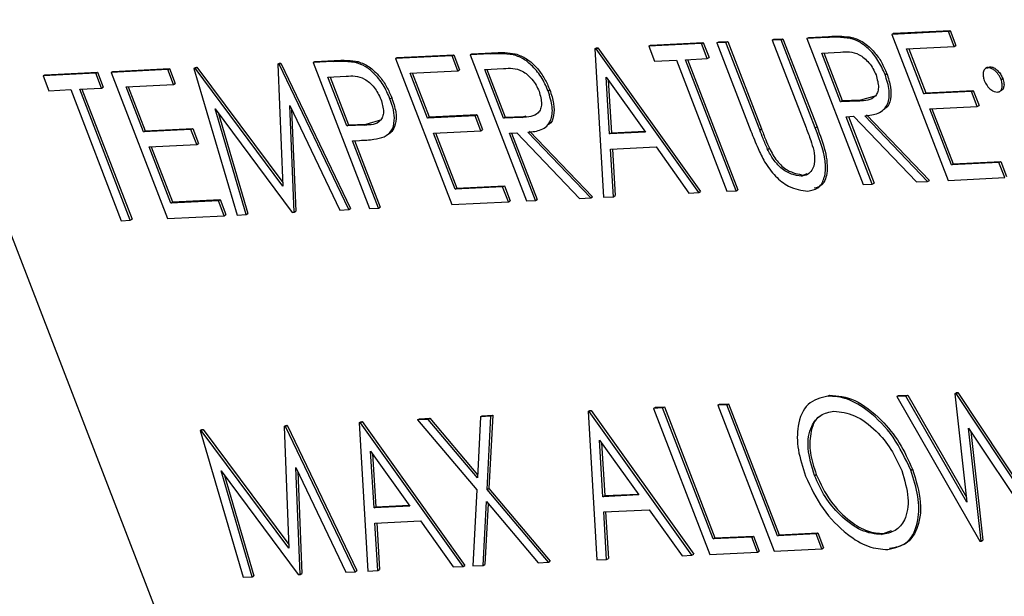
# Model space of a CAD drawing. Header units: inches. Extents: x 0.6 to 33.8, y 0 to 21.7.
# Tile 173 of 210: x 29.5707 to 29.6698, y 16.4002 to 16.4583. Entities that reach past the tile are written whole.
import ezdxf

# ---------------------------------------------------------------- set-up
doc = ezdxf.new("R2010")
doc.units = ezdxf.units.IN
doc.header["$MEASUREMENT"] = 0

msp = doc.modelspace()

# ---------------------------------------------------------------- linework, layer by layer
at = {"color": 7, "linetype": 'Continuous'}
for p, q in [((29.480987, 16.66674), (29.607611, 16.338632)), ((29.664205, 16.457074), (29.658507, 16.456797)), ((29.658507, 16.456797), (29.658682, 16.456903)), ((29.658507, 16.456797), (29.664183, 16.442088)), ((29.658682, 16.456903), (29.66438, 16.45718)), ((29.664205, 16.457074), (29.66438, 16.45718)), ((29.664787, 16.455566), (29.664205, 16.457074)), ((29.66438, 16.45718), (29.664963, 16.455672)), ((29.63934, 16.455862), (29.63403, 16.455603)), ((29.63403, 16.455603), (29.634206, 16.455709)), ((29.634206, 16.455709), (29.639515, 16.455968)), ((29.63934, 16.455862), (29.639515, 16.455968)), ((29.639922, 16.454353), (29.63934, 16.455862)), ((29.639515, 16.455968), (29.640098, 16.454459)), ((29.640894, 16.455937), (29.641069, 16.456043)), ((29.641801, 16.455982), (29.640894, 16.455937)), ((29.640894, 16.455937), (29.644322, 16.447054)), ((29.641069, 16.456043), (29.641976, 16.456088)), ((29.641801, 16.455982), (29.641976, 16.456088)), ((29.645202, 16.447169), (29.641801, 16.455982)), ((29.641976, 16.456088), (29.645377, 16.447275)), ((29.646463, 16.456209), (29.646638, 16.456315)), ((29.647369, 16.456253), (29.646463, 16.456209)), ((29.646463, 16.456209), (29.649864, 16.447396)), ((29.646638, 16.456315), (29.647545, 16.456359)), ((29.647369, 16.456253), (29.647545, 16.456359)), ((29.650798, 16.44737), (29.647369, 16.456253)), ((29.647545, 16.456359), (29.650973, 16.447476)), ((29.64996, 16.45638), (29.650135, 16.456486)), ((29.651981, 16.456478), (29.64996, 16.45638)), ((29.64996, 16.45638), (29.655636, 16.441671)), ((29.650135, 16.456486), (29.652156, 16.456584)), ((29.651981, 16.456478), (29.652156, 16.456584)), ((29.654347, 16.456389), (29.654522, 16.456495)), ((29.664787, 16.455566), (29.664963, 16.455672)), ((29.608693, 16.454464), (29.614391, 16.454742)), ((29.614216, 16.454636), (29.614391, 16.454742)), ((29.614391, 16.454742), (29.614973, 16.453234)), ((29.616029, 16.454725), (29.616204, 16.454831)), ((29.618051, 16.454823), (29.616029, 16.454725)), ((29.616029, 16.454725), (29.621705, 16.440016)), ((29.616204, 16.454831), (29.618226, 16.454929)), ((29.618051, 16.454823), (29.618226, 16.454929)), ((29.620417, 16.454735), (29.620592, 16.454841)), ((29.628591, 16.455337), (29.628766, 16.455443)), ((29.628721, 16.455344), (29.628591, 16.455337)), ((29.628591, 16.455337), (29.629476, 16.440395)), ((29.628721, 16.455344), (29.628896, 16.45545)), ((29.639059, 16.440863), (29.628721, 16.455344)), ((29.628766, 16.455443), (29.628896, 16.45545)), ((29.628896, 16.45545), (29.639234, 16.440969)), ((29.63403, 16.455603), (29.634613, 16.454094)), ((29.651448, 16.454915), (29.653342, 16.455008)), ((29.65334, 16.450013), (29.651448, 16.454915)), ((29.65166, 16.454926), (29.653516, 16.450119)), ((29.659996, 16.455332), (29.664787, 16.455566)), ((29.661742, 16.450807), (29.659996, 16.455332)), ((29.660208, 16.455343), (29.661917, 16.450913)), ((29.596684, 16.453781), (29.59686, 16.453887)), ((29.596816, 16.453787), (29.596684, 16.453781)), ((29.596684, 16.453781), (29.597181, 16.44151)), ((29.596816, 16.453787), (29.596991, 16.453894)), ((29.603834, 16.439145), (29.596816, 16.453787)), ((29.59686, 16.453887), (29.596991, 16.453894)), ((29.596991, 16.453894), (29.604009, 16.439251)), ((29.600229, 16.453954), (29.600405, 16.45406)), ((29.60221, 16.454051), (29.600229, 16.453954)), ((29.600229, 16.453954), (29.605906, 16.439246)), ((29.600405, 16.45406), (29.602386, 16.454157)), ((29.60221, 16.454051), (29.602386, 16.454157)), ((29.604597, 16.453942), (29.604772, 16.454048)), ((29.614216, 16.454636), (29.608518, 16.454358)), ((29.608518, 16.454358), (29.608693, 16.454464)), ((29.608518, 16.454358), (29.614194, 16.43965)), ((29.614798, 16.453128), (29.614216, 16.454636)), ((29.634613, 16.454094), (29.636814, 16.454201)), ((29.636814, 16.454201), (29.641908, 16.441002)), ((29.637721, 16.454246), (29.639922, 16.454353)), ((29.642815, 16.441046), (29.637721, 16.454246)), ((29.637933, 16.454256), (29.64299, 16.441152)), ((29.639922, 16.454353), (29.640098, 16.454459)), ((29.578343, 16.452886), (29.573033, 16.452628)), ((29.573033, 16.452628), (29.573209, 16.452734)), ((29.573209, 16.452734), (29.578518, 16.452993)), ((29.578343, 16.452886), (29.578518, 16.452993)), ((29.578925, 16.451378), (29.578343, 16.452886)), ((29.578518, 16.452993), (29.579101, 16.451484)), ((29.585595, 16.45324), (29.579897, 16.452962)), ((29.579897, 16.452962), (29.580072, 16.453068)), ((29.579897, 16.452962), (29.585573, 16.438254)), ((29.580072, 16.453068), (29.585771, 16.453346)), ((29.585595, 16.45324), (29.585771, 16.453346)), ((29.586178, 16.451732), (29.585595, 16.45324)), ((29.585771, 16.453346), (29.586353, 16.451838)), ((29.588224, 16.453368), (29.588399, 16.453474)), ((29.588353, 16.453375), (29.588224, 16.453368)), ((29.588224, 16.453368), (29.592567, 16.438595)), ((29.588353, 16.453375), (29.588529, 16.453481)), ((29.597181, 16.44151), (29.588353, 16.453375)), ((29.588399, 16.453474), (29.588529, 16.453481)), ((29.588529, 16.453481), (29.597167, 16.441871)), ((29.610007, 16.452894), (29.614798, 16.453128)), ((29.611753, 16.448368), (29.610007, 16.452894)), ((29.610219, 16.452904), (29.611928, 16.448474)), ((29.614798, 16.453128), (29.614973, 16.453234)), ((29.617518, 16.45326), (29.619412, 16.453353)), ((29.61941, 16.448358), (29.617518, 16.45326)), ((29.61773, 16.453271), (29.619585, 16.448464)), ((29.657823, 16.452756), (29.657999, 16.452862)), ((29.668155, 16.453481), (29.667936, 16.453348)), ((29.668137, 16.453459), (29.668361, 16.453532)), ((29.668186, 16.453426), (29.668361, 16.453532)), ((29.573033, 16.452628), (29.573616, 16.451119)), ((29.581386, 16.451498), (29.586178, 16.451732)), ((29.586178, 16.451732), (29.586353, 16.451838)), ((29.601718, 16.45249), (29.603566, 16.45258)), ((29.60361, 16.447587), (29.601718, 16.45249)), ((29.60193, 16.4525), (29.603786, 16.447693)), ((29.630091, 16.446765), (29.629752, 16.452473)), ((29.629752, 16.452473), (29.633701, 16.446941)), ((29.62995, 16.452196), (29.630267, 16.446871)), ((29.669501, 16.452242), (29.669676, 16.452348)), ((29.573616, 16.451119), (29.575817, 16.451226)), ((29.575817, 16.451226), (29.580911, 16.438027)), ((29.576724, 16.451271), (29.578925, 16.451378)), ((29.581818, 16.438071), (29.576724, 16.451271)), ((29.576936, 16.451281), (29.581993, 16.438177)), ((29.578925, 16.451378), (29.579101, 16.451484)), ((29.583132, 16.446972), (29.581386, 16.451498)), ((29.581598, 16.451508), (29.583308, 16.447078)), ((29.623893, 16.451101), (29.624068, 16.451207)), ((29.666534, 16.45104), (29.661742, 16.450807)), ((29.661742, 16.450807), (29.661917, 16.450913)), ((29.661917, 16.450913), (29.666709, 16.451146)), ((29.666534, 16.45104), (29.666709, 16.451146)), ((29.667116, 16.449532), (29.666534, 16.45104)), ((29.666709, 16.451146), (29.667291, 16.449638)), ((29.669351, 16.451031), (29.66957, 16.451164)), ((29.607968, 16.450312), (29.608144, 16.450418)), ((29.65334, 16.450013), (29.653516, 16.450119)), ((29.655198, 16.450082), (29.65334, 16.450013)), ((29.653516, 16.450119), (29.655373, 16.450188)), ((29.655198, 16.450082), (29.655373, 16.450188)), ((29.655373, 16.450188), (29.65695, 16.450649)), ((29.590351, 16.449294), (29.598105, 16.438865)), ((29.593479, 16.43864), (29.590351, 16.449294)), ((29.590692, 16.448835), (29.593655, 16.438746)), ((29.597871, 16.449636), (29.602923, 16.4391)), ((29.598309, 16.438875), (29.597871, 16.449636)), ((29.598068, 16.449227), (29.598485, 16.438981)), ((29.611928, 16.448474), (29.61672, 16.448708)), ((29.616545, 16.448602), (29.61672, 16.448708)), ((29.61672, 16.448708), (29.617302, 16.4472)), ((29.655955, 16.448701), (29.662286, 16.442093)), ((29.662324, 16.449298), (29.667116, 16.449532)), ((29.664507, 16.443641), (29.662324, 16.449298)), ((29.662536, 16.449308), (29.664683, 16.443747)), ((29.667116, 16.449532), (29.667291, 16.449638)), ((29.603786, 16.447693), (29.605567, 16.447747)), ((29.605391, 16.447641), (29.605567, 16.447747)), ((29.605567, 16.447747), (29.607133, 16.448206)), ((29.616545, 16.448602), (29.611753, 16.448368)), ((29.611753, 16.448368), (29.611928, 16.448474)), ((29.617127, 16.447094), (29.616545, 16.448602)), ((29.61941, 16.448358), (29.619585, 16.448464)), ((29.621267, 16.448427), (29.61941, 16.448358)), ((29.619585, 16.448464), (29.621443, 16.448533)), ((29.621267, 16.448427), (29.621443, 16.448533)), ((29.621443, 16.448533), (29.621678, 16.448602)), ((29.653922, 16.448504), (29.654659, 16.44854)), ((29.656542, 16.441716), (29.653922, 16.448504)), ((29.654135, 16.448514), (29.656718, 16.441822)), ((29.654659, 16.44854), (29.66099, 16.441932)), ((29.662111, 16.441987), (29.65578, 16.448595)), ((29.587924, 16.447206), (29.583132, 16.446972)), ((29.583132, 16.446972), (29.583308, 16.447078)), ((29.583308, 16.447078), (29.588099, 16.447312)), ((29.587924, 16.447206), (29.588099, 16.447312)), ((29.588506, 16.445698), (29.587924, 16.447206)), ((29.588099, 16.447312), (29.588682, 16.445804)), ((29.60361, 16.447587), (29.603786, 16.447693)), ((29.605391, 16.447641), (29.60361, 16.447587)), ((29.612335, 16.44686), (29.617127, 16.447094)), ((29.614518, 16.441203), (29.612335, 16.44686)), ((29.612547, 16.44687), (29.614694, 16.441309)), ((29.617127, 16.447094), (29.617302, 16.4472)), ((29.619992, 16.446849), (29.620729, 16.446885)), ((29.622612, 16.440061), (29.619992, 16.446849)), ((29.620204, 16.446859), (29.622787, 16.440167)), ((29.620729, 16.446885), (29.62706, 16.440278)), ((29.628181, 16.440332), (29.62185, 16.44694)), ((29.622025, 16.447046), (29.628356, 16.440438)), ((29.633701, 16.446941), (29.630091, 16.446765)), ((29.630091, 16.446765), (29.630267, 16.446871)), ((29.630267, 16.446871), (29.633634, 16.447036)), ((29.645202, 16.447169), (29.645377, 16.447275)), ((29.650798, 16.44737), (29.650973, 16.447476)), ((29.588506, 16.445698), (29.588682, 16.445804)), ((29.604192, 16.446078), (29.604915, 16.446114)), ((29.606812, 16.43929), (29.604192, 16.446078)), ((29.604405, 16.446089), (29.606988, 16.439396)), ((29.583715, 16.445464), (29.588506, 16.445698)), ((29.585898, 16.439807), (29.583715, 16.445464)), ((29.583927, 16.445474), (29.586073, 16.439913)), ((29.630182, 16.445233), (29.634761, 16.445456)), ((29.630465, 16.440444), (29.630182, 16.445233)), ((29.630363, 16.445242), (29.63064, 16.44055)), ((29.634761, 16.445456), (29.638074, 16.440815)), ((29.645997, 16.445215), (29.646172, 16.445321)), ((29.669299, 16.443875), (29.664507, 16.443641)), ((29.664507, 16.443641), (29.664683, 16.443747)), ((29.664683, 16.443747), (29.669474, 16.443981)), ((29.669299, 16.443875), (29.669474, 16.443981)), ((29.669881, 16.442366), (29.669299, 16.443875)), ((29.669474, 16.443981), (29.670057, 16.442472)), ((29.649595, 16.442627), (29.649996, 16.44277)), ((29.64942, 16.442521), (29.649595, 16.442627)), ((29.656542, 16.441716), (29.656718, 16.441822)), ((29.66099, 16.441932), (29.662111, 16.441987)), ((29.662111, 16.441987), (29.662286, 16.442093)), ((29.664183, 16.442088), (29.669881, 16.442366)), ((29.61931, 16.441436), (29.614518, 16.441203)), ((29.614518, 16.441203), (29.614694, 16.441309)), ((29.614694, 16.441309), (29.619485, 16.441542)), ((29.61931, 16.441436), (29.619485, 16.441542)), ((29.619892, 16.439928), (29.61931, 16.441436)), ((29.619485, 16.441542), (29.620068, 16.440034)), ((29.638074, 16.440815), (29.639059, 16.440863)), ((29.639059, 16.440863), (29.639234, 16.440969)), ((29.641908, 16.441002), (29.642815, 16.441046)), ((29.642815, 16.441046), (29.64299, 16.441152)), ((29.655636, 16.441671), (29.656542, 16.441716)), ((29.590689, 16.44004), (29.585898, 16.439807)), ((29.585898, 16.439807), (29.586073, 16.439913)), ((29.586073, 16.439913), (29.590865, 16.440147)), ((29.590689, 16.44004), (29.590865, 16.440147)), ((29.591272, 16.438532), (29.590689, 16.44004)), ((29.590865, 16.440147), (29.591447, 16.438638)), ((29.614194, 16.43965), (29.619892, 16.439928)), ((29.619892, 16.439928), (29.620068, 16.440034)), ((29.621705, 16.440016), (29.622612, 16.440061)), ((29.622612, 16.440061), (29.622787, 16.440167)), ((29.62706, 16.440278), (29.628181, 16.440332)), ((29.628181, 16.440332), (29.628356, 16.440438)), ((29.629476, 16.440395), (29.630465, 16.440444)), ((29.630465, 16.440444), (29.63064, 16.44055)), ((29.598105, 16.438865), (29.598309, 16.438875)), ((29.598309, 16.438875), (29.598485, 16.438981)), ((29.602923, 16.4391), (29.603834, 16.439145)), ((29.603834, 16.439145), (29.604009, 16.439251)), ((29.605906, 16.439246), (29.606812, 16.43929)), ((29.606812, 16.43929), (29.606988, 16.439396)), ((29.580911, 16.438027), (29.581818, 16.438071)), ((29.581818, 16.438071), (29.581993, 16.438177)), ((29.585573, 16.438254), (29.591272, 16.438532)), ((29.591272, 16.438532), (29.591447, 16.438638)), ((29.592567, 16.438595), (29.593479, 16.43864)), ((29.593479, 16.43864), (29.593655, 16.438746)), ((29.65205, 16.420364), (29.652225, 16.42047)), ((29.658995, 16.420318), (29.65917, 16.420424)), ((29.659931, 16.420364), (29.658995, 16.420318)), ((29.658995, 16.420318), (29.667358, 16.405741)), ((29.65917, 16.420424), (29.660107, 16.42047)), ((29.659931, 16.420364), (29.660107, 16.42047)), ((29.666071, 16.409674), (29.659931, 16.420364)), ((29.660107, 16.42047), (29.666014, 16.410184)), ((29.664849, 16.420604), (29.665024, 16.42071)), ((29.66498, 16.42061), (29.664849, 16.420604)), ((29.664849, 16.420604), (29.666071, 16.409674)), ((29.66498, 16.42061), (29.665155, 16.420716)), ((29.672, 16.410038), (29.66498, 16.42061)), ((29.665024, 16.42071), (29.665155, 16.420716)), ((29.665155, 16.420716), (29.671895, 16.410566)), ((29.634518, 16.419124), (29.634693, 16.41923)), ((29.635425, 16.419168), (29.634518, 16.419124)), ((29.634518, 16.419124), (29.640194, 16.404416)), ((29.634693, 16.41923), (29.6356, 16.419274)), ((29.635425, 16.419168), (29.6356, 16.419274)), ((29.640519, 16.405969), (29.635425, 16.419168)), ((29.6356, 16.419274), (29.640694, 16.406075)), ((29.640993, 16.41944), (29.641169, 16.419546)), ((29.6419, 16.419484), (29.640993, 16.41944)), ((29.640993, 16.41944), (29.64667, 16.404732)), ((29.641169, 16.419546), (29.642075, 16.41959)), ((29.6419, 16.419484), (29.642075, 16.41959)), ((29.646994, 16.406285), (29.6419, 16.419484)), ((29.642075, 16.41959), (29.647169, 16.406391)), ((29.610754, 16.417965), (29.610929, 16.418071)), ((29.6118, 16.418016), (29.610754, 16.417965)), ((29.610754, 16.417965), (29.616704, 16.410913)), ((29.610929, 16.418071), (29.611975, 16.418122)), ((29.6118, 16.418016), (29.611975, 16.418122)), ((29.616767, 16.412129), (29.6118, 16.418016)), ((29.611975, 16.418122), (29.616782, 16.412424)), ((29.61709, 16.418274), (29.616767, 16.412129)), ((29.61709, 16.418274), (29.617265, 16.41838)), ((29.618136, 16.418325), (29.61709, 16.418274)), ((29.617265, 16.41838), (29.618311, 16.418431)), ((29.61775, 16.410964), (29.618136, 16.418325)), ((29.618311, 16.418431), (29.617925, 16.41107)), ((29.618136, 16.418325), (29.618311, 16.418431)), ((29.627913, 16.418802), (29.628089, 16.418908)), ((29.628043, 16.418808), (29.627913, 16.418802)), ((29.627913, 16.418802), (29.628798, 16.40386)), ((29.628043, 16.418808), (29.628218, 16.418914)), ((29.638381, 16.404328), (29.628043, 16.418808)), ((29.628089, 16.418908), (29.628218, 16.418914)), ((29.628218, 16.418914), (29.638557, 16.404434)), ((29.588841, 16.416896), (29.589016, 16.417002)), ((29.588971, 16.416903), (29.589146, 16.417009)), ((29.589016, 16.417002), (29.589146, 16.417009)), ((29.589146, 16.417009), (29.597784, 16.405399)), ((29.597301, 16.417309), (29.597477, 16.417415)), ((29.597433, 16.417315), (29.597301, 16.417309)), ((29.597301, 16.417309), (29.597799, 16.405038)), ((29.597433, 16.417315), (29.597608, 16.417421)), ((29.604451, 16.402673), (29.597433, 16.417315)), ((29.597477, 16.417415), (29.597608, 16.417421)), ((29.597608, 16.417421), (29.604626, 16.402779)), ((29.604861, 16.417678), (29.605037, 16.417784)), ((29.604991, 16.417684), (29.604861, 16.417678)), ((29.604861, 16.417678), (29.605746, 16.402736)), ((29.604991, 16.417684), (29.605166, 16.41779)), ((29.615329, 16.403203), (29.604991, 16.417684)), ((29.605037, 16.417784), (29.605166, 16.41779)), ((29.605166, 16.41779), (29.615505, 16.403309)), ((29.666222, 16.417146), (29.673603, 16.406045)), ((29.667488, 16.405747), (29.666222, 16.417146)), ((29.588971, 16.416903), (29.588841, 16.416896)), ((29.588841, 16.416896), (29.593184, 16.402123)), ((29.597799, 16.405038), (29.588971, 16.416903)), ((29.666447, 16.416809), (29.667663, 16.405853)), ((29.629413, 16.41023), (29.629074, 16.415938)), ((29.629074, 16.415938), (29.633023, 16.410406)), ((29.629272, 16.41566), (29.629589, 16.410336)), ((29.606362, 16.409106), (29.606022, 16.414814)), ((29.606022, 16.414814), (29.609971, 16.409282)), ((29.60622, 16.414536), (29.606537, 16.409212)), ((29.598489, 16.413164), (29.60354, 16.402628)), ((29.598927, 16.402403), (29.598489, 16.413164)), ((29.660406, 16.4129), (29.660581, 16.413006)), ((29.590968, 16.412822), (29.598722, 16.402393)), ((29.594097, 16.402168), (29.590968, 16.412822)), ((29.591309, 16.412363), (29.594272, 16.402274)), ((29.598685, 16.412755), (29.599102, 16.402509)), ((29.650718, 16.412362), (29.650893, 16.412468)), ((29.61775, 16.410964), (29.617925, 16.41107)), ((29.617925, 16.41107), (29.624117, 16.403729)), ((29.616704, 16.410913), (29.616301, 16.403251)), ((29.623941, 16.403623), (29.61775, 16.410964)), ((29.633023, 16.410406), (29.629413, 16.41023)), ((29.629413, 16.41023), (29.629589, 16.410336)), ((29.629589, 16.410336), (29.632956, 16.4105)), ((29.609971, 16.409282), (29.606362, 16.409106)), ((29.606362, 16.409106), (29.606537, 16.409212)), ((29.606537, 16.409212), (29.609904, 16.409376)), ((29.617347, 16.403302), (29.617685, 16.409748)), ((29.617845, 16.409559), (29.617522, 16.403408)), ((29.617685, 16.409748), (29.622895, 16.403572)), ((29.629504, 16.408697), (29.634083, 16.408921)), ((29.629787, 16.403908), (29.629504, 16.408697)), ((29.629685, 16.408706), (29.629963, 16.404014)), ((29.634083, 16.408921), (29.637396, 16.404279)), ((29.606452, 16.407573), (29.611031, 16.407796)), ((29.606735, 16.402784), (29.606452, 16.407573)), ((29.606633, 16.407582), (29.606911, 16.40289)), ((29.611031, 16.407796), (29.614344, 16.403155)), ((29.644404, 16.406158), (29.640519, 16.405969)), ((29.640519, 16.405969), (29.640694, 16.406075)), ((29.640694, 16.406075), (29.644579, 16.406264)), ((29.644404, 16.406158), (29.644579, 16.406264)), ((29.644986, 16.40465), (29.644404, 16.406158)), ((29.644579, 16.406264), (29.645161, 16.404756)), ((29.650879, 16.406474), (29.646994, 16.406285)), ((29.646994, 16.406285), (29.647169, 16.406391)), ((29.647169, 16.406391), (29.651054, 16.40658)), ((29.650879, 16.406474), (29.651054, 16.40658)), ((29.651461, 16.404966), (29.650879, 16.406474)), ((29.651054, 16.40658), (29.651637, 16.405072)), ((29.65748, 16.406412), (29.657655, 16.406518)), ((29.657655, 16.406518), (29.658467, 16.406835)), ((29.651461, 16.404966), (29.651637, 16.405072)), ((29.667358, 16.405741), (29.667488, 16.405747)), ((29.667488, 16.405747), (29.667663, 16.405853)), ((29.637396, 16.404279), (29.638381, 16.404328)), ((29.638381, 16.404328), (29.638557, 16.404434)), ((29.640194, 16.404416), (29.644986, 16.40465)), ((29.644986, 16.40465), (29.645161, 16.404756)), ((29.64667, 16.404732), (29.651461, 16.404966)), ((29.614344, 16.403155), (29.615329, 16.403203)), ((29.615329, 16.403203), (29.615505, 16.403309)), ((29.616301, 16.403251), (29.617347, 16.403302)), ((29.617347, 16.403302), (29.617522, 16.403408)), ((29.622895, 16.403572), (29.623941, 16.403623)), ((29.623941, 16.403623), (29.624117, 16.403729)), ((29.628798, 16.40386), (29.629787, 16.403908)), ((29.629787, 16.403908), (29.629963, 16.404014)), ((29.593184, 16.402123), (29.594097, 16.402168)), ((29.594097, 16.402168), (29.594272, 16.402274)), ((29.598722, 16.402393), (29.598927, 16.402403)), ((29.598927, 16.402403), (29.599102, 16.402509)), ((29.60354, 16.402628), (29.604451, 16.402673)), ((29.604451, 16.402673), (29.604626, 16.402779)), ((29.605746, 16.402736), (29.606735, 16.402784)), ((29.606735, 16.402784), (29.606911, 16.40289))]:
    msp.add_line(p, q, dxfattribs=at)
for points, knots in [([(29.652156, 16.456584), (29.652585, 16.456607), (29.653349, 16.456648), (29.654164, 16.456542), (29.654522, 16.456495)], [0, 0, 0, 0, 0.56024, 1, 1, 1, 1]), ([(29.654347, 16.456389), (29.653893, 16.456441), (29.653083, 16.456534), (29.652318, 16.456495), (29.651981, 16.456478)], [0, 0, 0, 0, 0.559717, 1, 1, 1, 1]), ([(29.657823, 16.452756), (29.657608, 16.45324), (29.657179, 16.454207), (29.656206, 16.455341), (29.655228, 16.456092), (29.654641, 16.45629), (29.654347, 16.456389)], [0, 0, 0, 0, 0.279899, 0.559327, 0.779605, 1, 1, 1, 1]), ([(29.654522, 16.456495), (29.654898, 16.456358), (29.65565, 16.456083), (29.656699, 16.455124), (29.657508, 16.454001), (29.657835, 16.453242), (29.657999, 16.452862)], [0, 0, 0, 0, 0.279797, 0.5595, 0.779626, 1, 1, 1, 1]), ([(29.620417, 16.454735), (29.619963, 16.454786), (29.619152, 16.454879), (29.618387, 16.45484), (29.618051, 16.454823)], [0, 0, 0, 0, 0.559717, 1, 1, 1, 1]), ([(29.618226, 16.454929), (29.618654, 16.454952), (29.619419, 16.454993), (29.620234, 16.454887), (29.620592, 16.454841)], [0, 0, 0, 0, 0.56024, 1, 1, 1, 1]), ([(29.623893, 16.451101), (29.623678, 16.451585), (29.623248, 16.452553), (29.622276, 16.453686), (29.621297, 16.454437), (29.62071, 16.454635), (29.620417, 16.454735)], [0, 0, 0, 0, 0.279899, 0.559327, 0.779605, 1, 1, 1, 1]), ([(29.620592, 16.454841), (29.620968, 16.454703), (29.62172, 16.454428), (29.622769, 16.453469), (29.623577, 16.452346), (29.623905, 16.451587), (29.624068, 16.451207)], [0, 0, 0, 0, 0.279797, 0.5595, 0.779626, 1, 1, 1, 1]), ([(29.653342, 16.455008), (29.653947, 16.45505), (29.654703, 16.455103), (29.65573, 16.454421), (29.656206, 16.453937), (29.656633, 16.453359), (29.656822, 16.452929), (29.656916, 16.452714)], [0, 0, 0, 0, 0.498719, 0.624046, 0.749383, 0.874693, 1, 1, 1, 1]), ([(29.604597, 16.453942), (29.604138, 16.454001), (29.603319, 16.454107), (29.602549, 16.454068), (29.60221, 16.454051)], [0, 0, 0, 0, 0.559631, 1, 1, 1, 1]), ([(29.602386, 16.454157), (29.602817, 16.45418), (29.603586, 16.454221), (29.60441, 16.454101), (29.604772, 16.454048)], [0, 0, 0, 0, 0.560314, 1, 1, 1, 1]), ([(29.607968, 16.450312), (29.607762, 16.450786), (29.607349, 16.451732), (29.606414, 16.45286), (29.605462, 16.453624), (29.604885, 16.453836), (29.604597, 16.453942)], [0, 0, 0, 0, 0.280105, 0.559481, 0.77969, 1, 1, 1, 1]), ([(29.604772, 16.454048), (29.605141, 16.453902), (29.605879, 16.453609), (29.606898, 16.452645), (29.607668, 16.451531), (29.607985, 16.450789), (29.608144, 16.450418)], [0, 0, 0, 0, 0.279705, 0.559381, 0.779509, 1, 1, 1, 1]), ([(29.603566, 16.45258), (29.604164, 16.452619), (29.604912, 16.452669), (29.605913, 16.451958), (29.606541, 16.451314), (29.606855, 16.450682), (29.607064, 16.450262)], [0, 0, 0, 0, 0.499617, 0.625271, 0.751031, 1, 1, 1, 1]), ([(29.619412, 16.453353), (29.620016, 16.453395), (29.620773, 16.453448), (29.621799, 16.452766), (29.622275, 16.452282), (29.622703, 16.451704), (29.622891, 16.451274), (29.622985, 16.451059)], [0, 0, 0, 0, 0.498719, 0.624046, 0.749383, 0.874693, 1, 1, 1, 1]), ([(29.656916, 16.452714), (29.657038, 16.452273), (29.657221, 16.451608), (29.657081, 16.450912), (29.656592, 16.450157), (29.655817, 16.450115), (29.655198, 16.450082)], [0, 0, 0, 0, 0.248792, 0.374502, 0.500173, 1, 1, 1, 1]), ([(29.65578, 16.448595), (29.65625, 16.44864), (29.657186, 16.448731), (29.658157, 16.449569), (29.658346, 16.451105), (29.657998, 16.452205), (29.657823, 16.452756)], [0, 0, 0, 0, 0.281289, 0.560374, 0.77996, 1, 1, 1, 1]), ([(29.657999, 16.452862), (29.658154, 16.452392), (29.658465, 16.451452), (29.658406, 16.450248), (29.658177, 16.449458), (29.657847, 16.449359), (29.657804, 16.449346)], [0, 0, 0, 0, 0.317932, 0.635419, 0.953031, 1, 1, 1, 1]), ([(29.668186, 16.453426), (29.66807, 16.453398), (29.66784, 16.453342), (29.667696, 16.452994), (29.66768, 16.452586), (29.667771, 16.452302), (29.667817, 16.45216)], [0, 0, 0, 0, 0.279628, 0.559268, 0.779583, 1, 1, 1, 1]), ([(29.669501, 16.452242), (29.669417, 16.452422), (29.669249, 16.452784), (29.668864, 16.45317), (29.668493, 16.453405), (29.668288, 16.453419), (29.668186, 16.453426)], [0, 0, 0, 0, 0.279517, 0.559326, 0.779544, 1, 1, 1, 1]), ([(29.668361, 16.453532), (29.668494, 16.453518), (29.668759, 16.453489), (29.669161, 16.453165), (29.669488, 16.452774), (29.669613, 16.45249), (29.669676, 16.452348)], [0, 0, 0, 0, 0.2796016, 0.559212, 0.7794752, 1, 1, 1, 1]), ([(29.667817, 16.45216), (29.667902, 16.45198), (29.668071, 16.451619), (29.668454, 16.45123), (29.668825, 16.450998), (29.66903, 16.450983), (29.669132, 16.450975)], [0, 0, 0, 0, 0.2795762, 0.5592837, 0.7795524, 1, 1, 1, 1]), ([(29.669132, 16.450975), (29.669249, 16.451002), (29.669482, 16.451055), (29.669624, 16.451405), (29.669643, 16.451813), (29.669548, 16.452099), (29.669501, 16.452242)], [0, 0, 0, 0, 0.2796016, 0.559212, 0.7794752, 1, 1, 1, 1]), ([(29.669676, 16.452348), (29.669733, 16.452165), (29.669846, 16.451799), (29.66976, 16.451403), (29.669648, 16.451186), (29.669553, 16.451158), (29.669546, 16.451156)], [0, 0, 0, 0, 0.350258, 0.700882, 0.976833, 1, 1, 1, 1]), ([(29.622985, 16.451059), (29.623107, 16.450618), (29.623291, 16.449953), (29.623151, 16.449257), (29.622662, 16.448502), (29.621887, 16.44846), (29.621267, 16.448427)], [0, 0, 0, 0, 0.248792, 0.374502, 0.500173, 1, 1, 1, 1]), ([(29.62185, 16.44694), (29.622319, 16.446985), (29.623255, 16.447076), (29.624226, 16.447914), (29.624416, 16.449451), (29.624067, 16.45055), (29.623893, 16.451101)], [0, 0, 0, 0, 0.281289, 0.560374, 0.77996, 1, 1, 1, 1]), ([(29.624068, 16.451207), (29.624224, 16.450737), (29.624534, 16.449797), (29.624476, 16.448593), (29.624247, 16.447803), (29.623917, 16.447704), (29.623874, 16.447692)], [0, 0, 0, 0, 0.317932, 0.635419, 0.953031, 1, 1, 1, 1]), ([(29.607064, 16.450262), (29.607186, 16.449825), (29.607369, 16.449168), (29.607241, 16.448474), (29.60678, 16.447701), (29.606008, 16.447668), (29.605391, 16.447641)], [0, 0, 0, 0, 0.248917, 0.37465, 0.500279, 1, 1, 1, 1]), ([(29.607393, 16.446481), (29.607653, 16.446647), (29.60817, 16.446979), (29.608463, 16.447998), (29.608365, 16.44917), (29.6081, 16.449931), (29.607968, 16.450312)], [0, 0, 0, 0, 0.280067, 0.559409, 0.7795, 1, 1, 1, 1]), ([(29.608144, 16.450418), (29.608307, 16.449932), (29.608633, 16.448961), (29.608582, 16.447756), (29.608188, 16.446961), (29.607775, 16.446711), (29.607569, 16.446587)], [0, 0, 0, 0, 0.280099, 0.559324, 0.779458, 1, 1, 1, 1]), ([(29.644322, 16.447054), (29.644546, 16.44647), (29.644946, 16.445429), (29.645469, 16.444411), (29.645699, 16.443963)], [0, 0, 0, 0, 0.56039, 1, 1, 1, 1]), ([(29.645997, 16.445215), (29.645841, 16.445579), (29.645563, 16.446229), (29.645312, 16.446882), (29.645202, 16.447169)], [0, 0, 0, 0, 0.559876, 1, 1, 1, 1]), ([(29.645377, 16.447275), (29.645517, 16.446909), (29.645768, 16.446256), (29.646049, 16.445607), (29.646172, 16.445321)], [0, 0, 0, 0, 0.5601244, 1, 1, 1, 1]), ([(29.649864, 16.447396), (29.650031, 16.446968), (29.650329, 16.446203), (29.650546, 16.445442), (29.650642, 16.445108)], [0, 0, 0, 0, 0.560315, 1, 1, 1, 1]), ([(29.650053, 16.441015), (29.650411, 16.441079), (29.651128, 16.441209), (29.65173, 16.442186), (29.652005, 16.444153), (29.651295, 16.446044), (29.650798, 16.44737)], [0, 0, 0, 0, 0.1869521, 0.3736827, 0.5605195, 1, 1, 1, 1]), ([(29.650973, 16.447476), (29.651282, 16.446655), (29.651896, 16.445021), (29.652111, 16.442841), (29.651581, 16.441531), (29.650932, 16.441364), (29.650691, 16.441302)], [0, 0, 0, 0, 0.3093249, 0.6151368, 0.8567159, 1, 1, 1, 1]), ([(29.604915, 16.446114), (29.605398, 16.446136), (29.60626, 16.446175), (29.607047, 16.446387), (29.607393, 16.446481)], [0, 0, 0, 0, 0.560254, 1, 1, 1, 1]), ([(29.64942, 16.442521), (29.64909, 16.44256), (29.648429, 16.442639), (29.647407, 16.443231), (29.646543, 16.444166), (29.646179, 16.444865), (29.645997, 16.445215)], [0, 0, 0, 0, 0.279985, 0.560094, 0.779635, 1, 1, 1, 1]), ([(29.646172, 16.445321), (29.64641, 16.444874), (29.646885, 16.443983), (29.648197, 16.442869), (29.649065, 16.442719), (29.649595, 16.442627)], [0, 0, 0, 0, 0.281057, 0.560821, 1, 1, 1, 1]), ([(29.650642, 16.445108), (29.650696, 16.444719), (29.650803, 16.443941), (29.650526, 16.443118), (29.650045, 16.442635), (29.649628, 16.442559), (29.64942, 16.442521)], [0, 0, 0, 0, 0.2799558, 0.559456, 0.7797406, 1, 1, 1, 1]), ([(29.645699, 16.443963), (29.646048, 16.443456), (29.646746, 16.442442), (29.648359, 16.441209), (29.649411, 16.441089), (29.650053, 16.441015)], [0, 0, 0, 0, 0.2803926, 0.5609999, 1, 1, 1, 1]), ([(29.65205, 16.420364), (29.651327, 16.42018), (29.64988, 16.419814), (29.648962, 16.417622), (29.648953, 16.414996), (29.649527, 16.413206), (29.649814, 16.412312)], [0, 0, 0, 0, 0.27953, 0.559053, 0.779523, 1, 1, 1, 1]), ([(29.660406, 16.4129), (29.659872, 16.414047), (29.658805, 16.416341), (29.656357, 16.418817), (29.653996, 16.420239), (29.652699, 16.420322), (29.65205, 16.420364)], [0, 0, 0, 0, 0.2796025, 0.5592361, 0.7794696, 1, 1, 1, 1]), ([(29.652225, 16.42047), (29.653064, 16.420387), (29.654739, 16.420223), (29.657315, 16.418222), (29.659378, 16.415712), (29.66018, 16.413908), (29.660581, 16.413006)], [0, 0, 0, 0, 0.279767, 0.559358, 0.779571, 1, 1, 1, 1]), ([(29.650718, 16.412362), (29.650434, 16.413299), (29.649867, 16.415173), (29.650276, 16.417285), (29.651257, 16.418561), (29.652204, 16.418758), (29.652677, 16.418857)], [0, 0, 0, 0, 0.279548, 0.559045, 0.779599, 1, 1, 1, 1]), ([(29.651335, 16.418323), (29.651298, 16.418309), (29.650712, 16.418076), (29.650282, 16.416751), (29.650176, 16.414683), (29.650654, 16.413206), (29.650893, 16.412468)], [0, 0, 0, 0, 0.025334, 0.403799, 0.701839, 1, 1, 1, 1]), ([(29.652677, 16.418857), (29.653359, 16.418771), (29.654725, 16.4186), (29.656818, 16.417077), (29.658511, 16.41505), (29.659169, 16.41359), (29.659498, 16.412859)], [0, 0, 0, 0, 0.279735, 0.559487, 0.779691, 1, 1, 1, 1]), ([(29.660581, 16.413006), (29.660933, 16.411861), (29.661636, 16.409569), (29.661174, 16.406969), (29.660032, 16.40533), (29.65886, 16.405117), (29.658274, 16.405011)], [0, 0, 0, 0, 0.27963, 0.559343, 0.779597, 1, 1, 1, 1]), ([(29.649814, 16.412312), (29.650346, 16.411178), (29.651411, 16.40891), (29.653833, 16.406474), (29.656169, 16.405036), (29.657455, 16.404949), (29.658098, 16.404905)], [0, 0, 0, 0, 0.27952, 0.559223, 0.779502, 1, 1, 1, 1]), ([(29.65748, 16.406412), (29.656804, 16.406483), (29.655454, 16.406626), (29.653383, 16.408195), (29.651696, 16.410184), (29.651044, 16.411636), (29.650718, 16.412362)], [0, 0, 0, 0, 0.279734, 0.559517, 0.779696, 1, 1, 1, 1]), ([(29.650893, 16.412468), (29.651328, 16.411545), (29.652199, 16.409698), (29.654191, 16.407758), (29.656087, 16.406624), (29.657132, 16.406553), (29.657655, 16.406518)], [0, 0, 0, 0, 0.279416, 0.559077, 0.779478, 1, 1, 1, 1]), ([(29.659498, 16.412859), (29.659782, 16.411919), (29.660351, 16.41004), (29.659939, 16.407915), (29.658917, 16.406682), (29.657959, 16.406502), (29.65748, 16.406412)], [0, 0, 0, 0, 0.279551, 0.558927, 0.779433, 1, 1, 1, 1]), ([(29.658098, 16.404905), (29.658832, 16.405074), (29.660299, 16.405412), (29.661211, 16.40761), (29.661288, 16.410204), (29.6607, 16.412001), (29.660406, 16.4129)], [0, 0, 0, 0, 0.279588, 0.559282, 0.779546, 1, 1, 1, 1])]:
    msp.add_open_spline(points, degree=3, knots=knots, dxfattribs=at)

doc.saveas('drawing.dxf')
